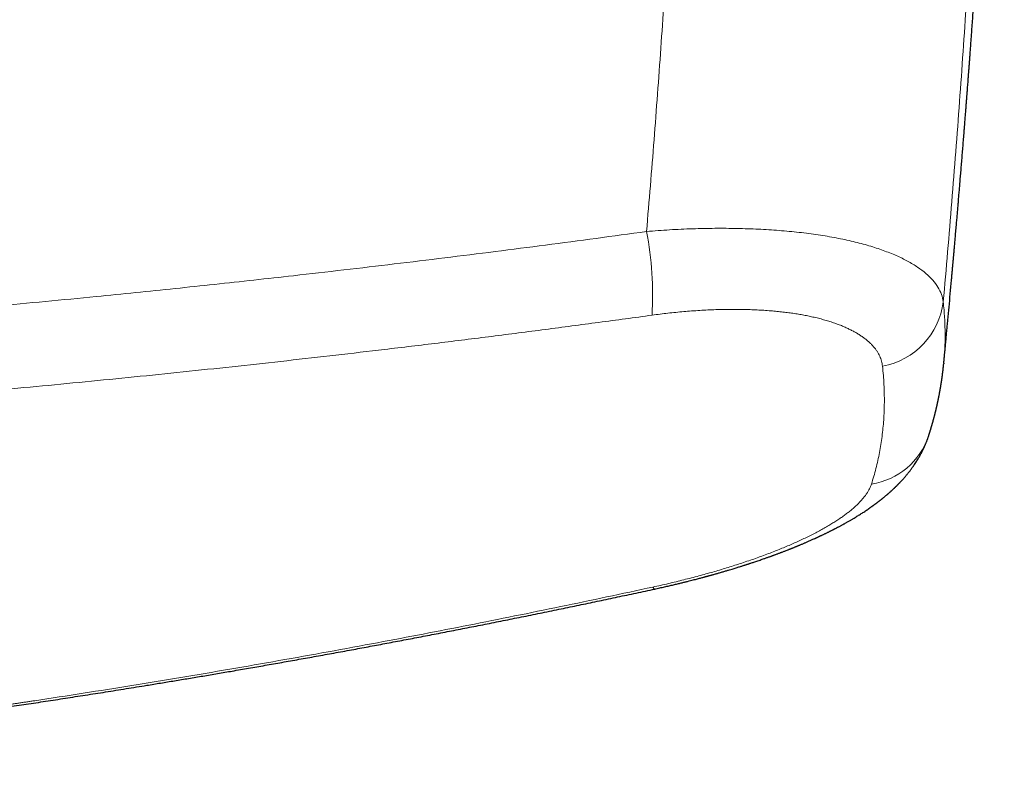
# Model space of a CAD drawing. Header units: millimetres. Extents: x 8 to 736, y 12 to 488.
# Tile 21 of 59: x 440 to 478, y 215 to 245. Entities that reach past the tile are written whole.
import ezdxf

# ---------------------------------------------------------------- set-up
doc = ezdxf.new("R2010")
doc.units = ezdxf.units.MM

msp = doc.modelspace()

# ---------------------------------------------------------------- linework, layer by layer
at = {"color": 252, "linetype": 'Continuous', "lineweight": 0, "flags": 128}
msp.add_lwpolyline([(464.294, 222.632), (464.305, 222.612), (464.315, 222.596), (464.325, 222.582), (464.335, 222.571), (464.343, 222.562), (464.351, 222.557), (464.359, 222.554), (464.366, 222.554)], dxfattribs=at)
at = {"color": 252, "linetype": 'Continuous', "lineweight": 0}
for centre, radius, start, end in [((451.057, 234.025), 13.229, 356.6462, 10.876), ((472.733, 234.138), 2.93, 280.4756, 352.8264), ((472.4, 229.438), 2.817, 278.8584, 341.2198)]:
    msp.add_arc(centre, radius, start, end, dxfattribs=at)
for points, knots in [([(464.049, 236.521), (464.098, 237.116), (464.199, 238.309), (464.341, 240.098), (464.477, 241.891), (464.607, 243.686), (464.732, 245.485), (464.847, 247.252), (464.954, 248.988), (465.054, 250.691), (465.148, 252.398), (465.236, 254.106), (465.318, 255.818), (465.395, 257.531), (465.465, 259.247), (465.53, 260.965), (465.588, 262.685), (465.64, 264.397), (465.686, 266.101), (465.725, 267.796), (465.759, 269.494), (465.777, 270.625), (465.785, 271.191)], [0, 0, 0, 0, 0.051139, 0.102401, 0.153786, 0.205295, 0.256927, 0.308684, 0.357596, 0.406619, 0.455753, 0.504998, 0.554354, 0.603821, 0.653401, 0.703092, 0.752895, 0.802811, 0.851944, 0.901187, 0.950539, 1, 1, 1, 1]), ([(475.64, 233.772), (475.697, 234.424), (475.812, 235.728), (475.974, 237.683), (476.129, 239.638), (476.276, 241.593), (476.415, 243.547), (476.54, 245.422), (476.653, 247.219), (476.755, 248.937), (476.842, 250.506), (476.899, 251.605), (476.927, 252.146), (476.933, 252.278), (476.935, 252.319), (476.937, 252.36), (476.939, 252.401), (476.941, 252.44), (476.945, 252.524), (476.952, 252.654), (476.962, 252.855), (476.973, 253.083), (476.985, 253.34), (476.998, 253.606), (477.011, 253.879), (477.024, 254.161), (477.037, 254.459), (477.052, 254.775), (477.066, 255.109), (477.081, 255.452), (477.097, 255.806), (477.11, 256.135), (477.123, 256.439), (477.134, 256.716), (477.143, 256.923), (477.148, 257.06), (477.151, 257.131), (477.154, 257.211), (477.157, 257.297), (477.161, 257.382), (477.166, 257.504), (477.172, 257.662), (477.18, 257.883), (477.189, 258.126), (477.199, 258.392), (477.208, 258.647), (477.217, 258.893), (477.226, 259.13), (477.234, 259.357), (477.241, 259.568), (477.248, 259.765), (477.254, 259.948), (477.26, 260.123), (477.265, 260.289), (477.27, 260.448), (477.275, 260.603), (477.28, 260.753), (477.284, 260.899), (477.289, 261.034), (477.293, 261.161), (477.296, 261.278), (477.299, 261.385), (477.302, 261.483), (477.305, 261.573), (477.307, 261.653), (477.309, 261.705), (477.31, 261.733), (477.31, 261.74), (477.31, 261.746), (477.31, 261.753), (477.311, 261.76), (477.311, 261.773), (477.312, 261.824), (477.316, 261.944), (477.323, 262.187), (477.332, 262.517), (477.343, 262.902), (477.353, 263.279), (477.362, 263.648), (477.371, 264.018), (477.38, 264.387), (477.388, 264.755), (477.396, 265.115), (477.404, 265.467), (477.411, 265.81), (477.416, 266.088), (477.419, 266.258), (477.421, 266.325), (477.421, 266.349), (477.421, 266.372), (477.422, 266.394), (477.423, 266.432), (477.424, 266.487), (477.425, 266.569), (477.427, 266.664), (477.429, 266.771), (477.431, 266.889), (477.433, 267.019), (477.436, 267.161), (477.438, 267.313), (477.441, 267.473), (477.443, 267.637), (477.446, 267.802), (477.448, 267.969), (477.451, 268.144), (477.453, 268.29), (477.455, 268.408), (477.456, 268.493), (477.457, 268.58), (477.458, 268.667), (477.459, 268.751), (477.46, 268.831), (477.462, 268.96), (477.464, 269.139), (477.467, 269.365), (477.469, 269.582), (477.472, 269.793), (477.474, 269.996), (477.476, 270.191), (477.478, 270.378), (477.479, 270.556), (477.481, 270.725), (477.482, 270.885), (477.483, 270.989), (477.483, 271.04)], [0, 0, 0, 0, 0.052214, 0.10444, 0.156676, 0.208925, 0.261186, 0.313459, 0.35947, 0.405492, 0.451525, 0.485559, 0.493946, 0.495044, 0.496143, 0.497241, 0.498339, 0.499438, 0.500419, 0.505099, 0.509899, 0.516582, 0.523482, 0.530601, 0.537938, 0.545493, 0.553266, 0.561975, 0.570942, 0.580168, 0.589652, 0.599395, 0.606703, 0.614151, 0.621738, 0.623426, 0.625169, 0.627505, 0.629819, 0.632113, 0.634385, 0.639656, 0.64481, 0.652199, 0.659331, 0.666206, 0.672824, 0.679184, 0.685287, 0.691133, 0.696265, 0.701181, 0.705881, 0.710365, 0.714632, 0.718684, 0.722856, 0.726772, 0.73043, 0.73383, 0.736974, 0.739859, 0.742488, 0.744918, 0.747078, 0.748965, 0.749149, 0.749329, 0.749507, 0.749681, 0.749853, 0.750105, 0.750702, 0.753975, 0.759776, 0.770324, 0.780677, 0.790834, 0.800794, 0.810558, 0.8207, 0.83062, 0.840321, 0.8498, 0.859059, 0.868097, 0.872212, 0.872854, 0.873496, 0.874136, 0.874774, 0.87526, 0.877174, 0.879245, 0.881912, 0.8848, 0.887908, 0.891483, 0.895312, 0.899393, 0.903728, 0.908316, 0.912617, 0.917119, 0.921823, 0.926727, 0.928994, 0.931302, 0.93365, 0.936039, 0.938336, 0.940429, 0.942499, 0.948818, 0.954908, 0.96077, 0.966403, 0.971916, 0.977192, 0.982229, 0.987029, 0.99159, 0.995914, 1, 1, 1, 1]), ([(464.049, 236.521), (464.35, 236.544), (464.953, 236.59), (465.846, 236.63), (466.724, 236.648), (467.584, 236.642), (468.421, 236.614), (469.232, 236.563), (470.013, 236.489), (470.759, 236.392), (471.466, 236.273), (472.13, 236.131), (472.745, 235.968), (473.306, 235.784), (473.81, 235.582), (474.258, 235.363), (474.646, 235.129), (474.974, 234.88), (475.24, 234.619), (475.441, 234.347), (475.583, 234.064), (475.621, 233.869), (475.64, 233.772)], [0, 0, 0, 0, 0.049751, 0.099486, 0.149223, 0.198975, 0.248758, 0.298587, 0.348485, 0.398483, 0.448626, 0.49897, 0.54937, 0.599662, 0.649882, 0.700047, 0.750166, 0.800237, 0.850256, 0.900222, 0.950133, 1, 1, 1, 1]), ([(300.951, 236.521), (301.547, 236.439), (302.737, 236.276), (304.524, 236.039), (306.31, 235.807), (308.096, 235.581), (309.87, 235.363), (311.633, 235.152), (313.384, 234.947), (315.135, 234.748), (316.897, 234.554), (318.669, 234.364), (320.455, 234.178), (322.246, 233.997), (324.042, 233.822), (325.84, 233.652), (327.639, 233.487), (329.538, 233.32), (331.537, 233.15), (333.636, 232.979), (335.735, 232.816), (337.834, 232.661), (339.933, 232.513), (341.992, 232.375), (344.011, 232.247), (345.992, 232.127), (347.974, 232.014), (349.957, 231.908), (351.981, 231.806), (354.046, 231.709), (356.153, 231.617), (358.261, 231.533), (360.37, 231.455), (362.48, 231.385), (364.55, 231.323), (366.582, 231.269), (368.573, 231.222), (370.566, 231.182), (372.559, 231.147), (374.553, 231.12), (376.547, 231.098), (378.541, 231.082), (380.536, 231.073), (382.53, 231.07), (384.511, 231.073), (386.48, 231.083), (388.436, 231.098), (390.392, 231.119), (392.401, 231.147), (394.461, 231.183), (396.574, 231.226), (398.686, 231.277), (400.798, 231.334), (402.91, 231.399), (404.981, 231.47), (407.011, 231.546), (409.001, 231.626), (410.99, 231.714), (412.978, 231.807), (414.967, 231.907), (416.954, 232.014), (418.941, 232.127), (420.927, 232.246), (422.911, 232.372), (424.881, 232.504), (426.838, 232.641), (428.782, 232.783), (430.725, 232.932), (432.679, 233.088), (434.644, 233.252), (436.62, 233.423), (438.596, 233.601), (440.57, 233.786), (442.402, 233.964), (444.089, 234.133), (445.631, 234.292), (447.172, 234.454), (448.714, 234.622), (450.398, 234.809), (452.224, 235.018), (454.193, 235.25), (456.163, 235.49), (458.134, 235.736), (460.106, 235.99), (462.077, 236.251), (463.391, 236.431), (464.049, 236.521)], [0, 0, 0, 0, 0.01109, 0.022168, 0.033235, 0.044289, 0.055331, 0.066164, 0.076984, 0.087791, 0.098585, 0.109585, 0.120571, 0.1316, 0.142664, 0.153723, 0.164777, 0.175827, 0.188713, 0.201592, 0.214463, 0.227328, 0.240185, 0.253035, 0.265147, 0.277263, 0.289381, 0.301501, 0.313625, 0.326486, 0.33935, 0.352216, 0.365086, 0.377959, 0.390834, 0.402976, 0.415121, 0.427268, 0.439417, 0.451568, 0.463722, 0.475877, 0.488034, 0.500193, 0.51233, 0.524251, 0.536173, 0.548096, 0.560021, 0.572898, 0.585777, 0.598656, 0.611536, 0.624417, 0.637298, 0.649444, 0.66159, 0.673736, 0.685884, 0.698031, 0.710179, 0.722327, 0.734476, 0.746625, 0.758755, 0.770664, 0.782575, 0.794489, 0.806404, 0.818539, 0.830675, 0.842813, 0.854952, 0.867092, 0.876621, 0.886106, 0.895602, 0.905107, 0.914623, 0.926775, 0.938942, 0.951125, 0.963323, 0.975535, 0.987761, 1, 1, 1, 1]), ([(473.266, 231.257), (473.261, 231.291), (473.252, 231.358), (473.228, 231.458), (473.197, 231.556), (473.157, 231.652), (473.109, 231.748), (473.052, 231.841), (472.986, 231.935), (472.908, 232.03), (472.819, 232.126), (472.721, 232.219), (472.612, 232.31), (472.499, 232.395), (472.38, 232.476), (472.258, 232.551), (472.129, 232.624), (471.992, 232.694), (471.849, 232.761), (471.698, 232.827), (471.534, 232.891), (471.357, 232.955), (471.167, 233.017), (470.968, 233.075), (470.762, 233.13), (470.555, 233.179), (470.348, 233.223), (470.142, 233.263), (469.93, 233.299), (469.712, 233.332), (469.489, 233.362), (469.26, 233.388), (469.02, 233.412), (468.767, 233.433), (468.502, 233.45), (468.231, 233.464), (467.956, 233.473), (467.669, 233.478), (467.373, 233.48), (467.068, 233.476), (466.758, 233.468), (466.445, 233.455), (466.128, 233.438), (465.813, 233.417), (465.501, 233.391), (465.194, 233.362), (464.885, 233.329), (464.575, 233.293), (464.367, 233.265), (464.263, 233.251)], [0, 0, 0, 0, 0.0200653, 0.0401169, 0.0601714, 0.0802458, 0.1003568, 0.1205214, 0.1405926, 0.1625871, 0.1845604, 0.2065345, 0.2285315, 0.2505734, 0.2706272, 0.2906271, 0.31059, 0.330533, 0.3504731, 0.3704276, 0.390542, 0.4126465, 0.4346851, 0.4566819, 0.4786615, 0.5006483, 0.5206163, 0.5405719, 0.5605332, 0.5805182, 0.6005449, 0.6206312, 0.6405721, 0.6624213, 0.6842719, 0.7061464, 0.728067, 0.7500559, 0.7733095, 0.7965342, 0.8197558, 0.8429998, 0.8662916, 0.8897029, 0.9117756, 0.9338203, 0.9558585, 0.9779113, 1, 1, 1, 1]), ([(475.64, 233.772), (475.65, 233.669), (475.67, 233.462), (475.692, 233.155), (475.706, 232.851), (475.712, 232.548), (475.71, 232.25), (475.701, 231.956), (475.685, 231.666), (475.668, 231.475), (475.659, 231.379)], [0, 0, 0, 0, 0.125974, 0.251907, 0.377807, 0.50368, 0.629531, 0.75312, 0.876699, 1, 1, 1, 1]), ([(409.858, 228.386), (410.5, 228.415), (411.782, 228.471), (413.706, 228.564), (415.629, 228.662), (417.551, 228.767), (419.461, 228.877), (421.36, 228.992), (423.245, 229.112), (425.131, 229.238), (427.028, 229.371), (428.937, 229.511), (430.858, 229.658), (432.777, 229.812), (434.696, 229.971), (436.614, 230.137), (438.53, 230.309), (440.445, 230.487), (442.359, 230.672), (444.272, 230.862), (446.183, 231.06), (448.093, 231.263), (450.002, 231.473), (451.909, 231.689), (453.878, 231.919), (455.908, 232.163), (458, 232.423), (460.09, 232.691), (462.178, 232.966), (463.568, 233.156), (464.263, 233.251)], [0, 0, 0, 0, 0.035126, 0.070253, 0.105381, 0.14051, 0.17564, 0.210142, 0.244646, 0.279149, 0.313652, 0.34886, 0.384067, 0.419274, 0.45448, 0.489685, 0.52489, 0.560094, 0.595296, 0.630498, 0.665697, 0.700896, 0.736092, 0.771287, 0.80648, 0.845189, 0.883896, 0.922601, 0.961302, 1, 1, 1, 1]), ([(472.834, 226.655), (472.865, 226.756), (472.928, 226.957), (473.011, 227.263), (473.085, 227.572), (473.149, 227.884), (473.204, 228.198), (473.25, 228.516), (473.286, 228.836), (473.314, 229.164), (473.332, 229.501), (473.339, 229.846), (473.337, 230.194), (473.324, 230.545), (473.301, 230.899), (473.277, 231.138), (473.266, 231.257)], [0, 0, 0, 0, 0.0700616, 0.1400975, 0.2101118, 0.2801084, 0.3500913, 0.4200645, 0.490032, 0.5599978, 0.6332979, 0.7066052, 0.7799244, 0.8532601, 0.9266171, 1, 1, 1, 1]), ([(464.294, 222.632), (464.396, 222.654), (464.599, 222.698), (464.902, 222.768), (465.203, 222.84), (465.502, 222.914), (465.799, 222.99), (466.087, 223.066), (466.366, 223.143), (466.637, 223.219), (466.904, 223.297), (467.168, 223.377), (467.435, 223.46), (467.703, 223.546), (467.972, 223.636), (468.235, 223.727), (468.493, 223.819), (468.747, 223.912), (468.992, 224.006), (469.226, 224.099), (469.451, 224.191), (469.669, 224.283), (469.882, 224.377), (470.093, 224.473), (470.302, 224.573), (470.507, 224.674), (470.705, 224.777), (470.895, 224.879), (471.078, 224.983), (471.249, 225.084), (471.409, 225.183), (471.558, 225.281), (471.699, 225.378), (471.834, 225.476), (471.963, 225.575), (472.086, 225.677), (472.203, 225.78), (472.311, 225.882), (472.41, 225.984), (472.5, 226.086), (472.58, 226.186), (472.649, 226.283), (472.708, 226.377), (472.759, 226.47), (472.802, 226.563), (472.823, 226.624), (472.834, 226.655)], [0, 0, 0, 0, 0.0234604, 0.0468806, 0.0702826, 0.0936886, 0.117121, 0.1405319, 0.162533, 0.1844969, 0.2064419, 0.2283867, 0.2503501, 0.2737308, 0.2970434, 0.3203104, 0.3435545, 0.3667986, 0.3902207, 0.4123336, 0.4343954, 0.4564262, 0.4784459, 0.5004744, 0.5238788, 0.5472464, 0.570601, 0.5939665, 0.6173666, 0.6406862, 0.6625832, 0.6844627, 0.706344, 0.7282461, 0.7501882, 0.7734438, 0.7966654, 0.8198755, 0.8430968, 0.8663519, 0.889725, 0.911777, 0.9338112, 0.955847, 0.9779035, 1, 1, 1, 1]), ([(415.748, 215.295), (416.39, 215.352), (417.674, 215.465), (419.603, 215.647), (421.536, 215.838), (423.475, 216.041), (425.419, 216.253), (427.367, 216.477), (429.338, 216.713), (431.332, 216.962), (433.348, 217.225), (435.139, 217.468), (436.705, 217.687), (437.99, 217.872), (438.881, 218.003), (439.378, 218.077), (439.532, 218.1), (439.687, 218.123), (439.842, 218.147), (439.997, 218.17), (440.731, 218.281), (442.047, 218.483), (443.947, 218.785), (445.853, 219.098), (447.766, 219.421), (449.686, 219.756), (451.612, 220.101), (453.492, 220.448), (455.323, 220.796), (457.107, 221.143), (458.896, 221.5), (460.691, 221.867), (462.491, 222.243), (463.692, 222.502), (464.294, 222.632)], [0, 0, 0, 0, 0.039269, 0.078661, 0.118177, 0.157818, 0.197585, 0.23748, 0.277504, 0.318731, 0.360097, 0.401603, 0.429074, 0.456608, 0.48089, 0.484073, 0.487257, 0.490442, 0.493628, 0.496815, 0.500002, 0.53898, 0.578131, 0.617456, 0.656957, 0.696635, 0.736492, 0.776528, 0.813387, 0.850399, 0.887565, 0.924887, 0.962365, 1, 1, 1, 1])]:
    msp.add_open_spline(points, degree=3, knots=knots, dxfattribs=at)
at = {"color": 7, "linetype": 'Continuous', "lineweight": 30}
for points, knots in [([(475.659, 231.379), (475.659, 231.381), (475.661, 231.403), (475.666, 231.448), (475.672, 231.516), (475.679, 231.587), (475.686, 231.661), (475.696, 231.759), (475.707, 231.882), (475.722, 232.031), (475.738, 232.205), (475.757, 232.402), (475.777, 232.619), (475.798, 232.837), (475.827, 233.154), (475.866, 233.571), (475.914, 234.092), (475.948, 234.468), (475.969, 234.7), (475.977, 234.784), (475.984, 234.868), (475.992, 234.951), (475.999, 235.031), (476.006, 235.109), (476.012, 235.182), (476.018, 235.249), (476.023, 235.306), (476.027, 235.35), (476.03, 235.383), (476.033, 235.408), (476.035, 235.433), (476.037, 235.461), (476.04, 235.498), (476.045, 235.545), (476.05, 235.605), (476.056, 235.672), (476.063, 235.747), (476.07, 235.829), (476.078, 235.919), (476.086, 236.015), (476.095, 236.114), (476.103, 236.212), (476.117, 236.365), (476.135, 236.572), (476.156, 236.818), (476.176, 237.044), (476.193, 237.251), (476.211, 237.456), (476.228, 237.657), (476.245, 237.86), (476.263, 238.066), (476.281, 238.288), (476.301, 238.525), (476.322, 238.779), (476.344, 239.041), (476.366, 239.313), (476.388, 239.587), (476.411, 239.863), (476.433, 240.142), (476.452, 240.375), (476.467, 240.559), (476.477, 240.688), (476.486, 240.81), (476.495, 240.924), (476.504, 241.03), (476.511, 241.128), (476.519, 241.218), (476.525, 241.3), (476.531, 241.374), (476.536, 241.44), (476.54, 241.498), (476.544, 241.548), (476.548, 241.59), (476.55, 241.624), (476.552, 241.65), (476.554, 241.673), (476.556, 241.697), (476.558, 241.725), (476.561, 241.762), (476.564, 241.809), (476.569, 241.865), (476.574, 241.935), (476.581, 242.02), (476.588, 242.12), (476.597, 242.229), (476.606, 242.347), (476.616, 242.476), (476.626, 242.615), (476.637, 242.763), (476.649, 242.92), (476.662, 243.087), (476.675, 243.263), (476.688, 243.448), (476.703, 243.642), (476.718, 243.846), (476.733, 244.059), (476.749, 244.277), (476.765, 244.497), (476.781, 244.712), (476.797, 244.947), (476.815, 245.199), (476.834, 245.467), (476.852, 245.724), (476.869, 245.96), (476.884, 246.173), (476.897, 246.367), (476.91, 246.552), (476.922, 246.73), (476.933, 246.9), (476.945, 247.072), (476.956, 247.244), (476.968, 247.415), (476.978, 247.575), (476.989, 247.727), (476.998, 247.875), (477.008, 248.026), (477.019, 248.183), (477.029, 248.347), (477.04, 248.516), (477.052, 248.692), (477.064, 248.891), (477.079, 249.114), (477.094, 249.362), (477.11, 249.621), (477.127, 249.89), (477.144, 250.168), (477.162, 250.451), (477.179, 250.737), (477.197, 251.027), (477.214, 251.326), (477.233, 251.633), (477.256, 252.034), (477.284, 252.525), (477.317, 253.101), (477.349, 253.675), (477.38, 254.245), (477.417, 254.937), (477.459, 255.748), (477.506, 256.678), (477.541, 257.397), (477.565, 257.908), (477.579, 258.215), (477.593, 258.522), (477.607, 258.827), (477.621, 259.131), (477.634, 259.433), (477.647, 259.713), (477.658, 259.967), (477.668, 260.194), (477.677, 260.412), (477.686, 260.623), (477.694, 260.825), (477.702, 261.018), (477.71, 261.21), (477.718, 261.398), (477.725, 261.582), (477.732, 261.757), (477.739, 261.921), (477.745, 262.073), (477.75, 262.211), (477.755, 262.337), (477.759, 262.44), (477.762, 262.52), (477.764, 262.577), (477.766, 262.628), (477.768, 262.668), (477.769, 262.701), (477.77, 262.728), (477.771, 262.757), (477.772, 262.79), (477.774, 262.832), (477.776, 262.885), (477.778, 262.949), (477.781, 263.021), (477.784, 263.1), (477.787, 263.187), (477.791, 263.282), (477.795, 263.386), (477.799, 263.498), (477.803, 263.618), (477.808, 263.746), (477.813, 263.883), (477.818, 264.029), (477.824, 264.185), (477.83, 264.35), (477.836, 264.525), (477.842, 264.709), (477.849, 264.9), (477.855, 265.1), (477.862, 265.306), (477.869, 265.522), (477.877, 265.742), (477.884, 265.966), (477.891, 266.195), (477.899, 266.431), (477.906, 266.676), (477.914, 266.928), (477.922, 267.183), (477.929, 267.44), (477.937, 267.699), (477.944, 267.966), (477.952, 268.239), (477.96, 268.531), (477.969, 268.841), (477.977, 269.171), (477.986, 269.509), (477.995, 269.856), (478.004, 270.212), (478.012, 270.576), (478.019, 270.865), (478.023, 271.031), (478.024, 271.073)], [0, 0, 0, 0, 0.000105, 0.001627, 0.003348, 0.005131, 0.006959, 0.008831, 0.012376, 0.01607, 0.019911, 0.025266, 0.030661, 0.036048, 0.041427, 0.054203, 0.067032, 0.080104, 0.082176, 0.084254, 0.086339, 0.088429, 0.090454, 0.092293, 0.094221, 0.095888, 0.097296, 0.098444, 0.099174, 0.09974, 0.100307, 0.100998, 0.101814, 0.10307, 0.10454, 0.106224, 0.108069, 0.110116, 0.112366, 0.114798, 0.11725, 0.119686, 0.122105, 0.128678, 0.13513, 0.140372, 0.145531, 0.150609, 0.155604, 0.160573, 0.165712, 0.171039, 0.177116, 0.183421, 0.189953, 0.196713, 0.203699, 0.210426, 0.21735, 0.224472, 0.227867, 0.231093, 0.234122, 0.236955, 0.23959, 0.242029, 0.244271, 0.246316, 0.248164, 0.249815, 0.251246, 0.252486, 0.253537, 0.254398, 0.255024, 0.255527, 0.256113, 0.256813, 0.257628, 0.258868, 0.260292, 0.261846, 0.264122, 0.266621, 0.269344, 0.27229, 0.275526, 0.278995, 0.282696, 0.28663, 0.290797, 0.295196, 0.299827, 0.304691, 0.309787, 0.315116, 0.320668, 0.326194, 0.331579, 0.336822, 0.343801, 0.350514, 0.356959, 0.363138, 0.368171, 0.373013, 0.377662, 0.382119, 0.386384, 0.390458, 0.395012, 0.3993, 0.403321, 0.407075, 0.410728, 0.414514, 0.418459, 0.422562, 0.426824, 0.431244, 0.435822, 0.441825, 0.44808, 0.454588, 0.461348, 0.46836, 0.475625, 0.482706, 0.490011, 0.497541, 0.505295, 0.513275, 0.527867, 0.542413, 0.556885, 0.571285, 0.585611, 0.609327, 0.63284, 0.656152, 0.663957, 0.671739, 0.679499, 0.687235, 0.694949, 0.702641, 0.710268, 0.716238, 0.721999, 0.72755, 0.732892, 0.738024, 0.742947, 0.74766, 0.752603, 0.757291, 0.761727, 0.765908, 0.769836, 0.773272, 0.776488, 0.779483, 0.781122, 0.782585, 0.783863, 0.784958, 0.785701, 0.786343, 0.78706, 0.787897, 0.788854, 0.790288, 0.791927, 0.793772, 0.795793, 0.798013, 0.800436, 0.803081, 0.805957, 0.809005, 0.812274, 0.815766, 0.819479, 0.823488, 0.827728, 0.832197, 0.836897, 0.841827, 0.846893, 0.852181, 0.857692, 0.863425, 0.86908, 0.874935, 0.880992, 0.88725, 0.893708, 0.900368, 0.906832, 0.913475, 0.920298, 0.927299, 0.934479, 0.942705, 0.951155, 0.959827, 0.968724, 0.977844, 0.987189, 0.996757, 1, 1, 1, 1]), ([(475.067, 228.531), (475.069, 228.539), (475.074, 228.554), (475.081, 228.574), (475.086, 228.591), (475.091, 228.605), (475.094, 228.616), (475.097, 228.626), (475.102, 228.642), (475.109, 228.664), (475.118, 228.69), (475.125, 228.712), (475.131, 228.732), (475.137, 228.753), (475.144, 228.776), (475.15, 228.797), (475.156, 228.815), (475.16, 228.829), (475.164, 228.842), (475.168, 228.856), (475.173, 228.872), (475.179, 228.891), (475.185, 228.912), (475.191, 228.933), (475.197, 228.952), (475.202, 228.969), (475.206, 228.986), (475.211, 229.003), (475.217, 229.024), (475.224, 229.048), (475.232, 229.075), (475.239, 229.1), (475.245, 229.124), (475.251, 229.146), (475.258, 229.171), (475.265, 229.198), (475.273, 229.226), (475.28, 229.255), (475.288, 229.285), (475.296, 229.316), (475.304, 229.344), (475.31, 229.369), (475.316, 229.391), (475.321, 229.411), (475.326, 229.433), (475.332, 229.456), (475.338, 229.479), (475.343, 229.5), (475.347, 229.519), (475.352, 229.537), (475.356, 229.556), (475.36, 229.574), (475.365, 229.592), (475.369, 229.611), (475.374, 229.632), (475.38, 229.657), (475.386, 229.683), (475.392, 229.708), (475.397, 229.733), (475.402, 229.756), (475.407, 229.778), (475.412, 229.8), (475.417, 229.823), (475.422, 229.847), (475.427, 229.87), (475.432, 229.892), (475.436, 229.913), (475.441, 229.934), (475.445, 229.954), (475.449, 229.973), (475.453, 229.992), (475.457, 230.012), (475.461, 230.036), (475.467, 230.062), (475.472, 230.091), (475.478, 230.119), (475.483, 230.148), (475.489, 230.178), (475.495, 230.21), (475.501, 230.24), (475.506, 230.27), (475.511, 230.297), (475.515, 230.322), (475.519, 230.342), (475.522, 230.362), (475.525, 230.38), (475.528, 230.397), (475.531, 230.415), (475.535, 230.435), (475.538, 230.456), (475.542, 230.477), (475.545, 230.498), (475.549, 230.52), (475.552, 230.54), (475.556, 230.562), (475.559, 230.583), (475.562, 230.605), (475.566, 230.627), (475.568, 230.645), (475.571, 230.661), (475.573, 230.674), (475.575, 230.687), (475.577, 230.699), (475.579, 230.713), (475.581, 230.732), (475.585, 230.755), (475.588, 230.781), (475.592, 230.805), (475.595, 230.829), (475.599, 230.856), (475.603, 230.884), (475.606, 230.912), (475.61, 230.939), (475.613, 230.967), (475.617, 230.994), (475.62, 231.02), (475.623, 231.044), (475.626, 231.069), (475.629, 231.096), (475.632, 231.122), (475.635, 231.146), (475.637, 231.165), (475.639, 231.179), (475.64, 231.189), (475.641, 231.2), (475.642, 231.212), (475.644, 231.226), (475.646, 231.244), (475.648, 231.265), (475.65, 231.289), (475.653, 231.316), (475.655, 231.335), (475.656, 231.345)], [0, 0, 0, 0, 0.0085765, 0.0160037, 0.0222818, 0.0274109, 0.031391, 0.0346757, 0.0381143, 0.0484642, 0.059138, 0.0662805, 0.0732974, 0.0809051, 0.0891405, 0.0976584, 0.1038521, 0.1090952, 0.1133879, 0.1178518, 0.1238049, 0.1312492, 0.1390511, 0.1464561, 0.1534345, 0.1599162, 0.1654846, 0.171756, 0.1787078, 0.1878168, 0.1980814, 0.2073472, 0.2155413, 0.2234062, 0.2317719, 0.2425558, 0.2523919, 0.2622597, 0.273186, 0.2851606, 0.2953081, 0.3043181, 0.311663, 0.3186506, 0.3266466, 0.3352877, 0.3433567, 0.3508444, 0.3574672, 0.3640516, 0.3705857, 0.3770645, 0.383488, 0.3900709, 0.3976866, 0.4064283, 0.4160911, 0.42535, 0.4339841, 0.4421533, 0.4498975, 0.4574098, 0.4658813, 0.4745291, 0.4827053, 0.4902568, 0.4980544, 0.5052739, 0.5125768, 0.5193997, 0.5257589, 0.5326211, 0.5405191, 0.5509318, 0.5612021, 0.5710344, 0.5801685, 0.59198, 0.6030423, 0.6137291, 0.624231, 0.6349365, 0.6421851, 0.6499043, 0.6569752, 0.6629895, 0.6684338, 0.6748432, 0.6822014, 0.6899298, 0.6971256, 0.7045526, 0.7119884, 0.7193457, 0.7266243, 0.7341152, 0.7424847, 0.749708, 0.7563227, 0.7619225, 0.7665075, 0.770381, 0.7747219, 0.7796483, 0.7851603, 0.794717, 0.8037602, 0.8120202, 0.81981, 0.82967, 0.8399328, 0.8493901, 0.8585673, 0.8686438, 0.8787394, 0.886825, 0.8949687, 0.9039248, 0.9136662, 0.92297, 0.9311987, 0.9384644, 0.9421293, 0.9458121, 0.9495126, 0.9533397, 0.958263, 0.9645115, 0.9716167, 0.9798999, 0.989361, 1, 1, 1, 1]), ([(475.659, 231.379), (475.659, 231.379), (475.659, 231.37), (475.658, 231.361), (475.656, 231.352)], [0, 0, 0, 0, 0.023629, 1, 1, 1, 1]), ([(464.366, 222.554), (464.432, 222.569), (464.561, 222.597), (464.75, 222.639), (464.928, 222.68), (465.095, 222.719), (465.252, 222.756), (465.397, 222.791), (465.529, 222.824), (465.649, 222.854), (465.761, 222.882), (465.863, 222.908), (465.956, 222.932), (466.041, 222.954), (466.117, 222.974), (466.184, 222.992), (466.243, 223.008), (466.292, 223.021), (466.333, 223.032), (466.366, 223.041), (466.391, 223.048), (466.411, 223.053), (466.426, 223.057), (466.44, 223.061), (466.455, 223.065), (466.475, 223.071), (466.503, 223.078), (466.539, 223.088), (466.581, 223.1), (466.628, 223.113), (466.68, 223.128), (466.736, 223.143), (466.793, 223.159), (466.848, 223.175), (466.93, 223.199), (467.036, 223.23), (467.164, 223.267), (467.281, 223.302), (467.383, 223.333), (467.472, 223.36), (467.549, 223.383), (467.618, 223.405), (467.682, 223.425), (467.741, 223.443), (467.793, 223.46), (467.839, 223.475), (467.88, 223.487), (467.915, 223.499), (467.949, 223.51), (467.981, 223.52), (468.015, 223.531), (468.054, 223.544), (468.1, 223.559), (468.154, 223.576), (468.214, 223.597), (468.312, 223.629), (468.444, 223.674), (468.573, 223.718), (468.665, 223.751), (468.721, 223.77), (468.777, 223.79), (468.828, 223.808), (468.873, 223.824), (468.91, 223.837), (468.937, 223.847), (468.957, 223.855), (468.972, 223.86), (468.989, 223.866), (469.012, 223.875), (469.044, 223.886), (469.081, 223.9), (469.125, 223.916), (469.171, 223.933), (469.218, 223.951), (469.261, 223.967), (469.304, 223.983), (469.348, 224), (469.396, 224.018), (469.449, 224.039), (469.506, 224.061), (469.559, 224.081), (469.605, 224.099), (469.64, 224.113), (469.669, 224.125), (469.692, 224.134), (469.708, 224.14), (469.721, 224.146), (469.736, 224.151), (469.756, 224.159), (469.782, 224.17), (469.814, 224.183), (469.847, 224.196), (469.879, 224.209), (469.908, 224.221), (469.94, 224.234), (469.973, 224.248), (470.013, 224.264), (470.058, 224.283), (470.105, 224.303), (470.153, 224.323), (470.199, 224.343), (470.246, 224.363), (470.295, 224.384), (470.35, 224.408), (470.407, 224.433), (470.465, 224.458), (470.522, 224.484), (470.573, 224.507), (470.613, 224.525), (470.644, 224.539), (470.672, 224.552), (470.702, 224.565), (470.733, 224.58), (470.763, 224.594), (470.793, 224.608), (470.822, 224.621), (470.849, 224.634), (470.874, 224.646), (470.904, 224.66), (470.94, 224.677), (470.982, 224.697), (471.026, 224.718), (471.069, 224.739), (471.111, 224.76), (471.153, 224.781), (471.191, 224.8), (471.227, 224.818), (471.261, 224.835), (471.298, 224.853), (471.334, 224.872), (471.367, 224.889), (471.395, 224.903), (471.422, 224.917), (471.45, 224.932), (471.483, 224.949), (471.52, 224.968), (471.562, 224.991), (471.606, 225.014), (471.649, 225.037), (471.69, 225.06), (471.727, 225.08), (471.76, 225.098), (471.794, 225.117), (471.833, 225.139), (471.877, 225.164), (471.927, 225.192), (471.977, 225.221), (472.024, 225.248), (472.069, 225.275), (472.112, 225.3), (472.167, 225.333), (472.23, 225.371), (472.301, 225.415), (472.368, 225.456), (472.434, 225.499), (472.502, 225.542), (472.568, 225.585), (472.636, 225.631), (472.687, 225.665), (472.72, 225.688), (472.735, 225.698), (472.748, 225.707), (472.762, 225.717), (472.779, 225.729), (472.801, 225.744), (472.828, 225.763), (472.853, 225.781), (472.876, 225.797), (472.894, 225.81), (472.91, 225.822), (472.924, 225.832), (472.941, 225.844), (472.96, 225.858), (472.979, 225.873), (472.998, 225.887), (473.016, 225.899), (473.032, 225.912), (473.049, 225.924), (473.068, 225.939), (473.089, 225.955), (473.112, 225.972), (473.135, 225.99), (473.157, 226.007), (473.176, 226.022), (473.193, 226.035), (473.206, 226.046), (473.218, 226.055), (473.23, 226.064), (473.243, 226.075), (473.259, 226.088), (473.278, 226.103), (473.297, 226.118), (473.313, 226.132), (473.332, 226.147), (473.355, 226.166), (473.386, 226.192), (473.415, 226.216), (473.439, 226.237), (473.457, 226.252), (473.473, 226.266), (473.489, 226.28), (473.506, 226.295), (473.525, 226.311), (473.545, 226.329), (473.565, 226.346), (473.583, 226.363), (473.599, 226.377), (473.614, 226.391), (473.63, 226.406), (473.649, 226.423), (473.67, 226.443), (473.693, 226.464), (473.713, 226.483), (473.73, 226.499), (473.745, 226.513), (473.76, 226.528), (473.775, 226.543), (473.793, 226.56), (473.812, 226.579), (473.833, 226.6), (473.854, 226.621), (473.874, 226.64), (473.891, 226.659), (473.908, 226.676), (473.925, 226.693), (473.942, 226.711), (473.961, 226.731), (473.983, 226.754), (474.008, 226.781), (474.034, 226.81), (474.059, 226.837), (474.083, 226.864), (474.108, 226.892), (474.135, 226.923), (474.162, 226.955), (474.192, 226.99), (474.224, 227.029), (474.256, 227.068), (474.289, 227.109), (474.323, 227.152), (474.359, 227.199), (474.395, 227.247), (474.433, 227.299), (474.474, 227.357), (474.519, 227.422), (474.566, 227.493), (474.612, 227.565), (474.653, 227.632), (474.689, 227.693), (474.721, 227.749), (474.752, 227.805), (474.784, 227.864), (474.814, 227.923), (474.843, 227.98), (474.868, 228.034), (474.894, 228.089), (474.919, 228.144), (474.941, 228.196), (474.96, 228.241), (474.976, 228.282), (474.993, 228.323), (475.006, 228.358), (475.016, 228.386), (475.023, 228.405), (475.031, 228.427), (475.041, 228.455), (475.053, 228.491), (475.062, 228.517), (475.067, 228.531)], [0, 0, 0, 0, 0.013285, 0.025905, 0.03786, 0.04915, 0.059776, 0.069737, 0.078521, 0.086713, 0.094314, 0.101323, 0.107741, 0.113567, 0.118801, 0.123443, 0.127492, 0.13095, 0.133768, 0.136015, 0.137693, 0.139087, 0.14004, 0.140941, 0.141867, 0.143263, 0.145199, 0.147677, 0.150696, 0.153939, 0.157637, 0.161675, 0.165653, 0.169538, 0.17333, 0.183026, 0.19205, 0.200404, 0.208084, 0.214074, 0.219578, 0.224608, 0.22924, 0.233488, 0.237352, 0.240643, 0.243593, 0.2462, 0.248488, 0.25094, 0.253277, 0.256109, 0.259501, 0.263452, 0.267964, 0.272972, 0.285177, 0.297749, 0.301977, 0.306245, 0.310554, 0.314588, 0.318025, 0.320864, 0.323106, 0.324424, 0.325396, 0.326598, 0.328372, 0.330845, 0.333925, 0.33706, 0.341051, 0.344715, 0.34805, 0.35121, 0.354712, 0.358526, 0.362712, 0.36727, 0.372183, 0.375449, 0.378263, 0.380624, 0.38253, 0.38371, 0.384623, 0.385713, 0.387185, 0.389438, 0.392194, 0.394949, 0.397554, 0.400011, 0.402318, 0.405554, 0.40871, 0.412, 0.416028, 0.420321, 0.424099, 0.427604, 0.43204, 0.436645, 0.441485, 0.446482, 0.451548, 0.456227, 0.459788, 0.461848, 0.46431, 0.467038, 0.469735, 0.472388, 0.474992, 0.477734, 0.48, 0.482049, 0.484408, 0.487927, 0.491752, 0.495783, 0.499656, 0.503421, 0.507233, 0.511052, 0.514019, 0.517059, 0.520493, 0.524115, 0.527202, 0.529708, 0.531925, 0.534704, 0.537666, 0.54119, 0.545163, 0.549473, 0.55377, 0.557642, 0.561235, 0.564412, 0.567472, 0.570996, 0.575795, 0.580662, 0.585727, 0.590514, 0.594968, 0.599219, 0.603583, 0.611773, 0.618366, 0.625559, 0.632769, 0.639118, 0.64704, 0.653874, 0.661355, 0.663352, 0.664868, 0.666178, 0.667692, 0.669415, 0.671986, 0.67491, 0.678186, 0.680519, 0.682567, 0.684259, 0.685736, 0.687554, 0.689772, 0.692173, 0.694209, 0.696311, 0.698021, 0.699933, 0.702064, 0.704479, 0.7072, 0.710019, 0.71262, 0.714842, 0.716691, 0.718374, 0.719662, 0.720915, 0.722424, 0.724328, 0.726629, 0.729023, 0.731023, 0.732623, 0.735763, 0.739403, 0.743653, 0.746175, 0.748274, 0.750088, 0.752053, 0.754199, 0.756504, 0.759009, 0.761591, 0.763811, 0.765734, 0.767607, 0.769554, 0.771842, 0.774696, 0.777729, 0.780268, 0.782332, 0.784245, 0.786109, 0.788106, 0.790355, 0.792861, 0.795636, 0.798536, 0.801017, 0.80337, 0.805575, 0.807744, 0.809995, 0.812397, 0.815216, 0.818976, 0.822636, 0.825993, 0.828896, 0.832629, 0.836316, 0.840057, 0.844212, 0.849038, 0.853859, 0.858124, 0.863273, 0.868634, 0.874157, 0.879569, 0.885981, 0.893126, 0.900899, 0.90849, 0.915889, 0.921578, 0.927161, 0.932648, 0.938328, 0.944657, 0.949792, 0.954779, 0.959924, 0.965421, 0.970171, 0.974256, 0.977757, 0.981351, 0.985453, 0.987164, 0.988832, 0.990629, 0.993071, 0.996195, 1, 1, 1, 1]), ([(413.686, 215.044), (413.734, 215.048), (413.89, 215.06), (414.152, 215.082), (414.474, 215.108), (414.792, 215.135), (415.105, 215.161), (415.407, 215.187), (415.701, 215.212), (415.984, 215.237), (416.263, 215.261), (416.538, 215.285), (416.809, 215.309), (417.072, 215.333), (417.517, 215.373), (418.361, 215.45), (419.551, 215.562), (420.902, 215.695), (422.161, 215.823), (423.381, 215.951), (424.559, 216.078), (425.733, 216.208), (426.901, 216.341), (427.931, 216.462), (428.822, 216.569), (429.576, 216.661), (430.328, 216.754), (431.077, 216.848), (431.825, 216.943), (432.519, 217.033), (433.164, 217.118), (433.762, 217.198), (434.37, 217.28), (434.986, 217.363), (435.61, 217.45), (436.244, 217.538), (436.908, 217.632), (437.604, 217.732), (438.331, 217.837), (439.069, 217.946), (439.818, 218.057), (440.577, 218.172), (441.347, 218.29), (442.127, 218.411), (442.918, 218.535), (443.72, 218.663), (444.437, 218.779), (445.067, 218.882), (445.612, 218.972), (446.163, 219.064), (446.723, 219.157), (447.29, 219.254), (447.884, 219.355), (448.504, 219.462), (449.151, 219.575), (449.807, 219.69), (450.474, 219.809), (451.149, 219.93), (451.835, 220.055), (452.51, 220.178), (453.175, 220.302), (453.828, 220.424), (454.49, 220.549), (455.159, 220.676), (455.837, 220.806), (456.522, 220.94), (457.216, 221.076), (457.918, 221.214), (458.627, 221.356), (459.345, 221.501), (460.07, 221.649), (460.789, 221.797), (461.502, 221.945), (462.208, 222.093), (462.921, 222.244), (463.641, 222.398), (464.123, 222.502), (464.366, 222.554)], [0, 0, 0, 0, 0.0027926, 0.0091701, 0.0153721, 0.0216812, 0.0277978, 0.0337218, 0.0394534, 0.0449925, 0.0503391, 0.0558424, 0.0611258, 0.066224, 0.0713011, 0.0872577, 0.1157521, 0.1411941, 0.1666372, 0.1897684, 0.2128943, 0.2359299, 0.25885, 0.2816549, 0.2965243, 0.3113445, 0.3261156, 0.3408375, 0.3555105, 0.3701923, 0.3817861, 0.3935562, 0.4055027, 0.4176255, 0.4299247, 0.4424003, 0.4550523, 0.4691735, 0.4835083, 0.4980568, 0.5128191, 0.5277953, 0.5429854, 0.5583896, 0.5740079, 0.5898405, 0.6058874, 0.6165105, 0.6272544, 0.6381611, 0.6492312, 0.6604646, 0.6718613, 0.6844806, 0.6972944, 0.7103029, 0.7235061, 0.7369042, 0.7504971, 0.7642851, 0.7770955, 0.7900699, 0.8032083, 0.816511, 0.8299779, 0.8436092, 0.857405, 0.8713652, 0.8854902, 0.8997799, 0.9142344, 0.9288539, 0.9427892, 0.9568714, 0.9711005, 0.9854767, 1, 1, 1, 1])]:
    msp.add_open_spline(points, degree=3, knots=knots, dxfattribs=at)

doc.saveas('drawing.dxf')
